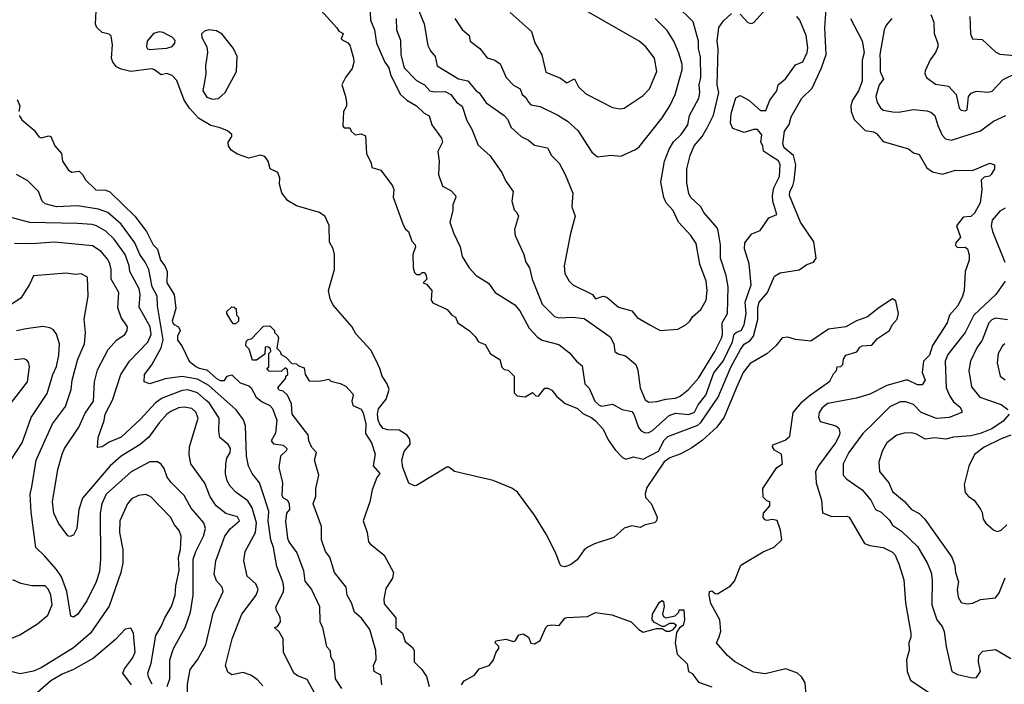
# Model space of a CAD drawing. Extents: x 1793424 to 1900092, y 321114 to 470632.
# Tile 81 of 256: x 1831512 to 1836681, y 413677 to 417168. Entities that reach past the tile are written whole.
import ezdxf

# ---------------------------------------------------------------- set-up
doc = ezdxf.new("R2010")
doc.units = 0

msp = doc.modelspace()

# ---------------------------------------------------------------- linework, layer by layer
at = {"layer": '0CON05XD'}
for points in [[(1835183.9, 413926.1), (1835193.2, 413956.8), (1835187.5, 414015), (1835140.7, 414100.7), (1835131.5, 414145), (1835133.3, 414165), (1835145, 414168.5), (1835163.4, 414153.4), (1835175, 414152.5), (1835244.2, 414195), (1835265, 414218.8), (1835297.3, 414302.7), (1835415, 414373.3), (1835472.7, 414397.3), (1835514, 414435), (1835507, 414487), (1835488, 414538), (1835465, 414542), (1835435, 414538), (1835425, 414540), (1835415, 414552.5), (1835416.7, 414575), (1835450, 414615), (1835450, 414635), (1835435, 414640), (1835415, 414660), (1835413.1, 414705), (1835487.5, 414815), (1835517.5, 414835), (1835511.2, 414885), (1835475, 414907.5), (1835464.3, 414925), (1835465.8, 414934.2), (1835531.2, 414958.8), (1835555, 414980), (1835573.3, 415105), (1835619.5, 415160.5), (1835657.4, 415192.6), (1835765, 415269.2), (1835785, 415308), (1835801.2, 415325), (1835803.3, 415345), (1835823, 415347), (1835833, 415357), (1835837.5, 415385), (1835849.4, 415405), (1835906.4, 415423.6), (1835922.8, 415447.2), (1835935, 415454.4), (1835985, 415458.6), (1836015, 415492.5), (1836079.2, 415535), (1836091.9, 415565), (1836119.4, 415595), (1836125.6, 415625), (1836111.7, 415691.7), (1836095, 415702.5), (1836022.5, 415655), (1835963.6, 415606.4), (1835905, 415586.7), (1835850, 415555), (1835758.3, 415541.7), (1835665, 415478.8), (1835585, 415488.8), (1835545, 415500), (1835515, 415496.2), (1835482, 415455), (1835435, 415412.5), (1835347.4, 415362.6), (1835310, 415315), (1835275, 415236.2), (1835210, 415080), (1835172.4, 415027.6), (1835095, 414956.9), (1835041.5, 414918.5), (1834982.4, 414887.6), (1834925, 414866.7), (1834895, 414845.5), (1834805, 414711.2), (1834795, 414680), (1834797.9, 414657.9), (1834826.7, 414626.7), (1834858.2, 414555), (1834855.6, 414535), (1834845, 414525.7), (1834796.1, 414513.9), (1834769.3, 414500.7), (1834725, 414510), (1834685, 414496.7), (1834631.2, 414448.8), (1834530, 414415), (1834495, 414396.7), (1834475, 414383.3), (1834439.1, 414330.9), (1834403.8, 414305), (1834374.3, 414294.3), (1834357, 414297), (1834349.2, 414305), (1834326.6, 414366.6), (1834275.4, 414465.4), (1834215, 414566.2), (1834126.3, 414686.3), (1834096.3, 414706.3), (1833998.2, 414748.2), (1833794.2, 414794.2), (1833765, 414816.7), (1833755, 414816.7), (1833595, 414721.2), (1833585, 414718.8), (1833554.3, 414734.3), (1833524.4, 414815), (1833518.6, 414855), (1833530.3, 414899.7), (1833561.7, 414938.3), (1833561.2, 414965), (1833546.7, 414985), (1833505, 415011.2), (1833444.2, 415014.2), (1833421.1, 415021.1), (1833403.1, 415043.1), (1833394.5, 415065), (1833390.5, 415095), (1833395, 415123.3), (1833435.7, 415175), (1833451.2, 415225), (1833442, 415255), (1833414.6, 415294.6), (1833403.5, 415335), (1833381.4, 415381.4), (1833355, 415432), (1833277.6, 415517.6), (1833255, 415556.2), (1833158.5, 415668.5), (1833141.8, 415701.8), (1833134, 415745), (1833165.3, 415855), (1833164.5, 415935), (1833158, 415965), (1833138.8, 415998.8), (1833136.4, 416086.4), (1833115, 416133.8), (1833086.7, 416155), (1832965, 416189.4), (1832918, 416218), (1832888.6, 416258.6), (1832875.7, 416304.3), (1832877.1, 416335), (1832868, 416365), (1832827.5, 416385), (1832816.7, 416425), (1832799.3, 416449.3), (1832776.4, 416456.4), (1832715, 416440.6), (1832655, 416461.1), (1832623, 416483), (1832607.5, 416505), (1832607.1, 416525), (1832625.8, 416555), (1832625.5, 416565.5), (1832603.4, 416583.4), (1832565, 416600), (1832515, 416612), (1832450.7, 416650.7), (1832403.1, 416703.1), (1832376, 416745), (1832337.9, 416847.9), (1832313.3, 416875), (1832285, 416886), (1832255, 416878), (1832220, 416905), (1832205, 416909.4), (1832095, 416895.4), (1832045, 416907.5), (1832020.9, 416920.9), (1832001.1, 416945), (1831993.5, 416965), (1831998.8, 417035), (1831991.7, 417081.7), (1831981.7, 417091.7), (1831945, 417100), (1831917, 417127), (1831910, 417145), (1831913.3, 417215)], [(1833092.5, 417217.5), (1833177.5, 417125), (1833187, 417107), (1833210, 417095), (1833200, 417065), (1833235, 417046), (1833245, 417033.3), (1833264.2, 416965), (1833266, 416945), (1833257.7, 416912.3), (1833222.5, 416865), (1833202.5, 416825), (1833221.7, 416771.7), (1833227.5, 416735), (1833227, 416713), (1833212.5, 416685), (1833208.3, 416608.3), (1833215, 416600), (1833245, 416600), (1833251.7, 416581.7), (1833273, 416563), (1833305, 416567.5), (1833328.3, 416558.3), (1833332.5, 416465), (1833357.5, 416415), (1833361.7, 416391.7), (1833408.3, 416378.3), (1833470, 416295), (1833476, 416276), (1833473.3, 416235), (1833525, 416090), (1833537, 416067), (1833552.5, 416055), (1833570, 416005), (1833587.5, 415985), (1833590, 415975), (1833576.7, 415935), (1833577.5, 415865), (1833585, 415840), (1833595, 415830), (1833615, 415830), (1833625, 415840), (1833635, 415840), (1833645, 415830), (1833650, 415805), (1833630, 415785), (1833648.3, 415778.3), (1833676.7, 415745), (1833672.5, 415695), (1833680.7, 415680.7), (1833756.1, 415646.1), (1833780, 415615), (1833800, 415605), (1833812.5, 415575), (1833873, 415533), (1833903, 415503), (1833920, 415475), (1833955, 415462.5), (1833983.6, 415413.6), (1834033, 415383), (1834043, 415343), (1834055, 415330), (1834076.1, 415326.1), (1834107.5, 415295), (1834108.3, 415208.3), (1834123, 415193), (1834165, 415187.5), (1834205, 415210), (1834221.7, 415191.7), (1834235, 415190), (1834268.3, 415231.7), (1834285, 415232.5), (1834305, 415222.5), (1834330.7, 415190.7), (1834375, 415152.5), (1834440, 415125), (1834469.3, 415099.3), (1834515, 415076.7), (1834535, 415060), (1834575, 415017.5), (1834601.7, 414961.7), (1834638.3, 414908.3), (1834677.7, 414867.7), (1834695, 414858.8), (1834735, 414871.2), (1834785, 414860), (1834865, 414901.8), (1834895, 414959.2), (1834915, 414978.9), (1835071.5, 415038.5), (1835088.5, 415051.5), (1835179.2, 415185), (1835245, 415343.5), (1835296.1, 415435), (1835316, 415464), (1835345, 415481.8), (1835365, 415505.6), (1835387.7, 415592.3), (1835387.8, 415655), (1835393.8, 415685), (1835437.3, 415735), (1835475, 415820), (1835505, 415838.1), (1835605, 415854.3), (1835645, 415882.5), (1835678.8, 415895), (1835694, 415915), (1835680.7, 416000.7), (1835611.5, 416105), (1835553.3, 416245), (1835554.5, 416265), (1835571.5, 416295), (1835577.4, 416322.6), (1835586.5, 416405), (1835574.4, 416455), (1835525.8, 416495), (1835518.6, 416515), (1835526.8, 416583.2), (1835552.7, 416617.3), (1835563, 416657), (1835619.2, 416755), (1835672.1, 416807.9), (1835722, 416915), (1835745.8, 416985), (1835738.7, 417125), (1835746.1, 417223.9)], [(1833350, 417245), (1833354.3, 417165), (1833375.5, 417115), (1833385.5, 417045), (1833429.5, 416945), (1833450.6, 416915), (1833461.1, 416875), (1833510.6, 416775), (1833545, 416745.7), (1833595.8, 416715), (1833635, 416677.5), (1833662.7, 416662.7), (1833676.7, 416615), (1833726.2, 416545), (1833731.2, 416525), (1833707.5, 416475), (1833714.2, 416425), (1833710, 416355), (1833732.7, 416292.7), (1833775, 416271.2), (1833800, 416245), (1833802.5, 416235), (1833786.7, 416195), (1833786.7, 416165), (1833770, 416105), (1833789.1, 416049.1), (1833825.4, 415975), (1833834.6, 415924.6), (1833871.4, 415865), (1833908, 415825), (1833973.2, 415783.2), (1834008.8, 415735), (1834110.9, 415670.9), (1834137.8, 415637.8), (1834187.7, 415547.7), (1834230.6, 415500.6), (1834255, 415484.3), (1834342.1, 415462.1), (1834398.7, 415418.7), (1834434.6, 415374.6), (1834465, 415350), (1834479.6, 415255), (1834501.7, 415231.7), (1834532.3, 415165), (1834555, 415143.3), (1834567.9, 415137.9), (1834625, 415147.8), (1834675, 415120.6), (1834725, 415110), (1834736.5, 415095), (1834760.5, 415025), (1834775, 415007.5), (1834795, 414998.6), (1834815, 414999.2), (1834835, 415009.2), (1834921.3, 415088.7), (1834955, 415100.4), (1835025, 415093.3), (1835054.1, 415105.9), (1835073.8, 415145), (1835113.7, 415196.3), (1835156.7, 415313.3), (1835205.6, 415374.4), (1835253.6, 415476.4), (1835263.6, 415516.4), (1835275, 415526.7), (1835300.5, 415535), (1835315.4, 415565), (1835325.5, 415625), (1835320, 415685), (1835353.1, 415775), (1835342.5, 415885), (1835318, 415965), (1835318.8, 415995), (1835355, 416042.5), (1835399.3, 416060.7), (1835445, 416126.7), (1835487.5, 416145), (1835466.5, 416215), (1835464.5, 416245), (1835471.8, 416285), (1835500.9, 416345), (1835505.4, 416405), (1835495.8, 416425.8), (1835453.4, 416453.4), (1835416.9, 416476.9), (1835414.2, 416505), (1835402.9, 416525), (1835407.5, 416562.5), (1835385, 416590.4), (1835365, 416590.9), (1835315, 416576.2), (1835255.8, 416595.8), (1835244.4, 416624.4), (1835246.5, 416675), (1835272.6, 416757.4), (1835295, 416770), (1835340, 416745), (1835401.7, 416691.7), (1835429.3, 416690.7), (1835450, 416745), (1835487.5, 416795), (1835494.5, 416825.5), (1835533.4, 416856.6), (1835585, 416930.6), (1835624.3, 416945.7), (1835647.1, 416995), (1835650.5, 417020.5), (1835640.5, 417085), (1835607.5, 417165), (1835592.9, 417185)], [(1833607.1, 417215), (1833635.4, 417145.4), (1833655, 417032.5), (1833668, 417005), (1833694.2, 416975), (1833704, 416925), (1833815, 416856.9), (1833865, 416846.7), (1833908.8, 416795), (1833925, 416784), (1833960.6, 416730.6), (1834056, 416665), (1834072.5, 416645), (1834092.1, 416602.1), (1834144.5, 416554.5), (1834183.3, 416535), (1834215, 416509.2), (1834283.8, 416495), (1834304.4, 416454.4), (1834344, 416415), (1834375.7, 416355), (1834416.4, 416256.4), (1834410, 416185), (1834428, 416135), (1834403.8, 416045), (1834370, 415875), (1834373.8, 415835), (1834396.2, 415795), (1834416.7, 415775), (1834520, 415725), (1834535, 415701.2), (1834575, 415715.5), (1834595, 415710), (1834655, 415658), (1834725, 415638.8), (1834753.6, 415603.6), (1834820, 415565), (1834875, 415535.6), (1834967.6, 415542.4), (1835008.8, 415565), (1835031.2, 415585), (1835045, 415606.7), (1835088.8, 415645), (1835115.5, 415694.5), (1835121.4, 415745), (1835115.8, 415794.2), (1835083.2, 415883.2), (1835063, 415993), (1835036.2, 416035), (1834970, 416105), (1834942, 416165), (1834905.9, 416205.9), (1834894.3, 416234.3), (1834878.6, 416315), (1834897.8, 416425), (1834922.2, 416487.8), (1834945, 416526.2), (1834985, 416564.3), (1835020.5, 416615), (1835028.5, 416665), (1835077.5, 416755), (1835082.7, 416785), (1835079.5, 416825), (1835088.5, 416865), (1835086.4, 416973.6), (1835076.4, 417015), (1835075.5, 417055), (1835047.4, 417157.4), (1834958.8, 417245)], [(1834665, 416700), (1834685, 416703.8), (1834785, 416769.2), (1834818, 416805), (1834856.9, 416895), (1834844.3, 416965), (1834800, 417025), (1834765, 417054.4), (1834486.7, 417215)], [(1835295, 417196.7), (1835335, 417153.3), (1835355, 417147.5), (1835367.5, 417155), (1835442.3, 417237.7)], [(1836500, 417185), (1836504.2, 417094.2), (1836515, 417067.5), (1836565, 417063.8), (1836637.7, 416997.7), (1836657.3, 416987.3), (1836735, 416980), (1836805, 417011.2), (1836873.3, 417055), (1836928.9, 417151.1), (1837025, 417214.3)], [(1833487.8, 417175), (1833491.1, 417115), (1833510.9, 417060.9), (1833513.3, 416983.3), (1833530, 416915), (1833595, 416849.2), (1833638, 416825), (1833664.5, 416794.5), (1833688.2, 416788.2), (1833745, 416790.5), (1833775, 416775.6), (1833805, 416734.2), (1833835, 416714), (1833858.9, 416638.9), (1833886.7, 416593.3), (1833919.5, 416509.5), (1833980, 416455), (1834043.3, 416365), (1834065, 416320), (1834102.5, 416265), (1834096.7, 416215), (1834108.3, 416168.3), (1834122.5, 416155), (1834130, 416135), (1834110, 416065), (1834113.3, 416035), (1834158.8, 415935), (1834168.8, 415895), (1834188, 415865), (1834202.5, 415805), (1834255, 415673.3), (1834319.7, 415609.7), (1834345, 415602.5), (1834415, 415606), (1834475, 415598), (1834611.7, 415501.7), (1834631.1, 415465), (1834636.7, 415425), (1834653.4, 415413.4), (1834693.1, 415403.1), (1834746.1, 415356.1), (1834757.7, 415327.7), (1834769.2, 415235), (1834795, 415172), (1834815, 415158.8), (1834856.8, 415163.2), (1834904.6, 415175.4), (1834955, 415179.5), (1834979.2, 415190.8), (1835024.1, 415225.9), (1835075, 415284.2), (1835162.1, 415425), (1835197.1, 415495), (1835202.5, 415515), (1835200.4, 415575), (1835227.5, 415625), (1835231.1, 415765), (1835220.5, 415825), (1835191.5, 415915), (1835191.5, 415985), (1835179.6, 416059.6), (1835173.1, 416075), (1835104.2, 416155), (1835087.5, 416185), (1835034.4, 416235), (1835024.4, 416255), (1835015, 416310), (1835014.4, 416385), (1835032.9, 416455), (1835053.1, 416505), (1835095, 416554), (1835120.7, 416600.7), (1835155, 416666.7), (1835182.5, 416785), (1835174.5, 416825.5), (1835178.5, 417015), (1835173.1, 417055), (1835182.5, 417127.5), (1835207.9, 417162.1), (1835248.8, 417201.2)], [(1833796, 417175), (1833835.9, 417115.9), (1833872.5, 417085), (1833877.5, 417055), (1833927, 417017), (1833967, 416967), (1834005.8, 416955.8), (1834035, 416936.7), (1834066.2, 416865), (1834104.2, 416824.2), (1834140, 416805), (1834150, 416775), (1834169.3, 416759.3), (1834183.3, 416735)], [(1834086.7, 417205), (1834182.3, 417122.3), (1834198.8, 417105), (1834216.4, 417046.4), (1834253.9, 416983.9), (1834275, 416892.5), (1834350.7, 416860.7), (1834385, 416836.7), (1834425, 416856.7), (1834445.8, 416815), (1834485, 416778.6), (1834625, 416706.2), (1834665, 416700)], [(1834183.3, 416735), (1834195, 416721.2), (1834245, 416711.2), (1834337, 416667), (1834388.8, 416635), (1834442, 416585), (1834515, 416471.2), (1834545, 416447.5), (1834615, 416456.7), (1834668.3, 416451.7), (1834745, 416486.7), (1834765, 416500), (1834885, 416652), (1834926, 416715), (1834954.2, 416775), (1834990, 416905), (1834990, 416935), (1834972.2, 416992.2), (1834945.8, 417055), (1834910.7, 417110.7), (1834848, 417175)], [(1835874.4, 417175), (1835935, 417057.5), (1835945.3, 416995), (1835935.4, 416955), (1835934.3, 416845), (1835916.5, 416795), (1835885, 416744.4), (1835875.8, 416715), (1835878.1, 416685), (1835893.6, 416643.6), (1835951.2, 416585), (1835995, 416579.1), (1836010.5, 416570.5), (1836045, 416528), (1836178.8, 416488.8), (1836205, 416469.2), (1836235, 416460), (1836275, 416390), (1836305, 416368.6), (1836356.1, 416356.1), (1836425, 416377.8), (1836514.2, 416375.8), (1836605, 416413.8), (1836630, 416405), (1836630, 416385), (1836612.5, 416355), (1836603.8, 416346.2), (1836575, 416340.8), (1836560, 416325), (1836562.9, 416275), (1836554.5, 416205.5), (1836525, 416152.5), (1836505, 416133.3), (1836465, 416130), (1836430, 416085), (1836451.2, 416025), (1836426.2, 415995), (1836425, 415982.5), (1836435, 415972), (1836475, 415973.3), (1836487.5, 415965), (1836497, 415933), (1836496.7, 415905), (1836476, 415845), (1836470.6, 415745), (1836462.5, 415715), (1836438.1, 415665), (1836393.1, 415615), (1836381.1, 415575), (1836304, 415456), (1836289.2, 415405), (1836257.5, 415375), (1836250, 415315), (1836266.7, 415275), (1836250.7, 415249.3), (1836225, 415250), (1836175, 415274), (1836163.9, 415273.9), (1836065, 415245.6), (1835975, 415200.4), (1835905, 415179.1), (1835755, 415152.5), (1835725, 415128.6), (1835708.6, 415105), (1835705, 415080), (1835715, 415058), (1835796.2, 415035), (1835812.2, 415022.2), (1835817.9, 414997.9), (1835815, 414981.2), (1835795, 414945.8), (1835705.8, 414825), (1835690, 414795), (1835693.1, 414735), (1835722, 414645), (1835727.5, 414577.5), (1835775, 414557.5), (1835855, 414560), (1835866.7, 414555), (1835947, 414417), (1835975, 414406.7), (1836045, 414396), (1836095, 414370.8), (1836108.6, 414355), (1836130, 414305), (1836154, 414225), (1836162.9, 414105), (1836190.8, 413945), (1836191.2, 413925), (1836180, 413895), (1836181.2, 413855), (1836167.5, 413805), (1836170.8, 413745), (1836188.8, 413698.8), (1836295, 413627.1)], [(1836091.4, 417175), (1836061.1, 417138.9), (1836050.6, 417115), (1836028.2, 416985), (1836029.2, 416949.2), (1836029.1, 416895), (1836047.1, 416855), (1836024.6, 416825), (1836007.5, 416765), (1836013, 416733), (1836030.8, 416705), (1836045, 416693.1), (1836095.6, 416684.4), (1836125, 416682.9), (1836205, 416695.8), (1836275, 416689.2), (1836295, 416682), (1836315.8, 416665), (1836331.7, 416611.7), (1836355, 416561.2), (1836372.2, 416542.2), (1836404.4, 416534.4), (1836556.4, 416583.6), (1836625, 416634.4), (1836688.8, 416665)], [(1836296, 417195), (1836310.8, 417155), (1836313.8, 417095), (1836333, 417043), (1836332.5, 417025), (1836320, 416995), (1836292.7, 416957.3), (1836265, 416900), (1836264, 416885), (1836273.3, 416865), (1836319.5, 416829.5), (1836388.3, 416818.3), (1836429.2, 416775), (1836445, 416702.5), (1836455, 416693.3), (1836475, 416690), (1836486.7, 416695), (1836493.8, 416765), (1836507.7, 416782.3), (1836535, 416792.5), (1836595, 416787.1), (1836618.3, 416791.7), (1836675, 416854.4), (1836743.4, 416886.6)], [(1832525, 416750), (1832555, 416753.3), (1832590, 416785), (1832650, 416895), (1832654, 416975), (1832635, 417016.7), (1832575, 417091.2), (1832545, 417108.8), (1832505, 417114), (1832482.3, 417107.7), (1832467, 417093), (1832468.8, 417075), (1832494, 417025), (1832498.8, 416995), (1832488, 416925), (1832488.8, 416881.2), (1832472.9, 416795), (1832495, 416761.2), (1832525, 416750)], [(1832195, 417011.9), (1832235, 417014.5), (1832285, 417018.6), (1832312.7, 417027.3), (1832326.2, 417045), (1832327.7, 417057.7), (1832313.8, 417075), (1832265, 417101.4), (1832244.1, 417104.1), (1832215, 417095.7), (1832181.9, 417055), (1832178, 417025), (1832183.8, 417015), (1832195, 417011.9)], [(1831498, 416748), (1831513.5, 416715), (1831508.1, 416685)], [(1831508.9, 416665), (1831522.5, 416642.5), (1831587.6, 416587.6), (1831612.1, 416552.1), (1831625, 416546.7), (1831665, 416557.5), (1831675.8, 416555), (1831695.7, 416505), (1831731.2, 416465), (1831736.7, 416425), (1831768.3, 416378.3), (1831785, 416366.7), (1831825, 416372.5), (1831842.5, 416355), (1831857, 416327), (1831912.5, 416275), (1831965, 416273.3), (1831985, 416263.3), (1832116.2, 416136.2), (1832177.1, 416055), (1832212, 415985), (1832235, 415963.3), (1832251.3, 415905), (1832273.8, 415875), (1832286.4, 415845), (1832284.6, 415785), (1832323.5, 415725), (1832331.5, 415651.5), (1832312.1, 415585), (1832319.1, 415569.1), (1832345, 415554.2), (1832354.3, 415535), (1832340.8, 415505), (1832340, 415485), (1832364.2, 415454.2), (1832402, 415375), (1832436.9, 415346.9), (1832455, 415336.9), (1832495, 415328.2), (1832545, 415282.5), (1832565, 415272.5), (1832587, 415273), (1832600.8, 415295), (1832625, 415303.3), (1832669.6, 415259.6), (1832715.8, 415245), (1832727.1, 415235), (1832754, 415185), (1832785, 415160), (1832825, 415140.8), (1832839.2, 415125), (1832862.9, 415065), (1832855.4, 414995.4), (1832833.1, 414955), (1832845, 414940.8), (1832895, 414932.7), (1832914.4, 414915), (1832912.9, 414905), (1832881.4, 414875), (1832872.7, 414815), (1832891.8, 414735), (1832888.3, 414668.3), (1832896.2, 414656.2), (1832918.1, 414645), (1832927.3, 414625), (1832928, 414595), (1832912.7, 414575), (1832907.6, 414532.4), (1832918.8, 414445), (1832925.4, 414425.4), (1832967.6, 414367.6), (1833002.9, 414275), (1833008.3, 414218.3), (1833043.8, 414175), (1833086, 414085), (1833087.3, 414007.3), (1833101.2, 413975), (1833122.5, 413875), (1833142.2, 413855), (1833143, 413823), (1833161.2, 413791.2), (1833168.6, 413705), (1833201.9, 413655)], [(1833095, 413568.8), (1833021.7, 413701.7), (1832970.9, 413720.9), (1832952, 413735), (1832897.5, 413845), (1832895.9, 413915.9), (1832875, 413952.5), (1832850, 413975), (1832865, 413980), (1832881.4, 414005), (1832879.3, 414029.3), (1832860, 414065), (1832857, 414083), (1832897, 414163), (1832898.9, 414185), (1832893.3, 414215), (1832862.9, 414295), (1832844.3, 414395), (1832831.1, 414435), (1832816.6, 414535), (1832819.6, 414585), (1832796.5, 414656.5), (1832771.4, 414735), (1832732.5, 414785), (1832712.8, 414822.8), (1832703.1, 414875), (1832697.5, 415035), (1832686.6, 415066.6), (1832648.3, 415118.3), (1832505, 415246.9), (1832445, 415280), (1832365, 415294.1), (1832275, 415282.2), (1832195, 415256), (1832166, 415266), (1832168, 415305), (1832205.6, 415355), (1832255.2, 415444.8), (1832266.2, 415486.2), (1832235.5, 415664.5), (1832233.5, 415715), (1832207.9, 415765), (1832189.5, 415855), (1832171.5, 415895), (1832143.1, 415935), (1832117.1, 415995), (1832045, 416094.4), (1831975, 416154.5), (1831925, 416171.8), (1831815, 416190.4), (1831705.6, 416185.6), (1831645, 416200.8), (1831630, 416215), (1831611.2, 416265), (1831555, 416321.2), (1831495, 416354)], [(1836685, 416178.2), (1836658.7, 416161.3)], [(1832789.2, 413669.2), (1832760.2, 413700.2), (1832725.3, 413725.3), (1832685, 413738.1), (1832625, 413727.5), (1832605, 413740), (1832593.3, 413775), (1832627.1, 413915), (1832678.1, 414045), (1832752.9, 414145), (1832764.2, 414175), (1832752, 414205), (1832706, 414245), (1832688, 414325), (1832695.8, 414375), (1832750.4, 414475), (1832754.7, 414525), (1832733.3, 414603.3), (1832710.2, 414640.2), (1832648, 414685), (1832617, 414717), (1832601.9, 414745), (1832592.6, 414782.6), (1832593.5, 414835), (1832599.5, 414865), (1832616.5, 414895), (1832618.6, 414915), (1832606.6, 414936.6), (1832563, 414973), (1832556.9, 415005), (1832559.4, 415075), (1832506.9, 415155), (1832491.7, 415168.3), (1832445, 415208.5), (1832395, 415222.9), (1832365, 415219.6), (1832260.6, 415179.4), (1832225, 415155.7), (1832145, 415068.6), (1832045, 414975.6), (1831982, 414948), (1831945, 414924), (1831920, 414920), (1831924.1, 414974.1), (1831955, 415062.5), (1831960.6, 415095), (1832000.2, 415169.8), (1832043.1, 415305), (1832088.6, 415375), (1832185, 415474.2), (1832201.5, 415515), (1832196.4, 415555), (1832138.7, 415658.7), (1832143.8, 415725), (1832140, 415755), (1832090, 415845), (1832086.7, 415875), (1832065.5, 415935), (1832007.8, 416015), (1831965, 416057.8), (1831915, 416085.5), (1831892.6, 416092.6), (1831815, 416097.5), (1831565, 416102.5), (1831452.5, 416132.5)], [(1836658.7, 416161.3), (1836617.1, 416115), (1836613.1, 416085), (1836618.9, 416055), (1836683.5, 415893.5)], [(1832392.4, 413552.4), (1832392.6, 413677.4), (1832407.5, 413755), (1832445.7, 413805), (1832490, 413885), (1832528.7, 414051.3), (1832580, 414165), (1832575, 414187.5), (1832545, 414220), (1832533.1, 414255), (1832541.4, 414325), (1832588.6, 414455), (1832616.8, 414493.2), (1832666, 414535), (1832655, 414555.8), (1832595, 414574.3), (1832544.3, 414615), (1832512, 414662), (1832483.7, 414733.7), (1832410.8, 414835), (1832401.7, 414881.7), (1832404.4, 414925), (1832448.9, 415075), (1832437, 415107), (1832415, 415125.7), (1832375, 415133.5), (1832345, 415128.9), (1832305, 415109.5), (1832284.3, 415095), (1832245, 415050.8), (1832190, 414975), (1832145, 414936.9), (1832044.7, 414875.3), (1831986.9, 414825), (1831842.5, 414655), (1831821.9, 414595), (1831812, 414495), (1831795, 414460), (1831775, 414453.8), (1831765, 414456.7), (1831715, 414523.3), (1831691.4, 414575), (1831684.3, 414635), (1831712.2, 414805), (1831734.4, 414885), (1831747.1, 414915), (1831823, 415027), (1831855, 415100.8), (1831899.1, 415165), (1831905.6, 415265), (1831920.6, 415329.4), (1831977.1, 415435), (1832021.2, 415485), (1832063.8, 415515), (1832076, 415535), (1832077.5, 415555), (1832045, 415604.2), (1832026.9, 415655), (1832033.1, 415735), (1831992.1, 415805), (1831992.2, 415855), (1831985.5, 415885), (1831975, 415907.5), (1831940.6, 415950.6), (1831895, 415980.6), (1831695, 416000), (1831575, 415990.6), (1831485, 415992.9)], [(1832306.9, 414736.9), (1832286.9, 414765), (1832270.3, 414810.3), (1832255, 414833.8), (1832235, 414846.2), (1832195, 414845.6), (1832097, 414793), (1831965.6, 414675), (1831943.1, 414625), (1831934.4, 414575), (1831935.6, 414335), (1831930.7, 414269.3), (1831913.3, 414215), (1831865.4, 414114.6), (1831818, 414045), (1831795, 414030), (1831781.2, 414035), (1831760, 414165), (1831731.2, 414241.2), (1831705, 414280.8), (1831642.4, 414352.4), (1831596, 414395), (1831571.7, 414581.7), (1831567.8, 414675), (1831575.6, 414715), (1831598.6, 414855), (1831684.3, 415045), (1831753.2, 415136.8), (1831781.9, 415225), (1831787.5, 415275), (1831817.5, 415385), (1831852.5, 415465), (1831857.1, 415525), (1831850.8, 415595), (1831871.2, 415715), (1831868.8, 415815), (1831835, 415833.3), (1831805, 415830), (1831756, 415836), (1831585, 415822.5), (1831563.6, 415776.4), (1831517.5, 415705), (1831405, 415632)], [(1836685.8, 415794.2), (1836636.2, 415725), (1836520.6, 415615), (1836476.7, 415525), (1836385, 415410), (1836370.5, 415375), (1836376.7, 415235), (1836395, 415190), (1836415, 415160.8), (1836447.5, 415135), (1836458.8, 415115), (1836457.5, 415105), (1836391.3, 415078.7), (1836325, 415072.3), (1836244, 415104), (1836205, 415147.3), (1836165, 415160), (1836135, 415160.5), (1836081.2, 415135), (1835992.8, 415047.2), (1835938.6, 414995), (1835864.4, 414895), (1835835.8, 414835), (1835836.2, 414775), (1835853.8, 414755), (1835935, 414699.2), (1835980, 414645), (1836005.6, 414595.6), (1836035, 414581.1), (1836079.2, 414539.2), (1836095, 414513.1), (1836141.3, 414481.3), (1836225, 414400.8), (1836277.1, 414315), (1836296.5, 414265), (1836303.1, 414225), (1836300, 414095), (1836327.8, 414015), (1836355, 413981.2), (1836365.8, 413955), (1836376.7, 413875), (1836406.2, 413745), (1836435, 413728), (1836515, 413711.2), (1836535, 413713.3), (1836556.7, 413745), (1836546.7, 413795), (1836548.3, 413828.3), (1836568.3, 413851.7), (1836635, 413860), (1836715, 413813.3)], [(1832645, 415570), (1832635, 415570), (1832625, 415580), (1832600, 415625), (1832600, 415635), (1832625, 415660), (1832638.3, 415658.3), (1832648.3, 415648.3), (1832650, 415615), (1832660, 415605), (1832660, 415585), (1832645, 415570)], [(1833412.5, 413675), (1833407.5, 413725), (1833372.5, 413745), (1833370, 413775), (1833383, 413807), (1833382.5, 413855), (1833350, 413965), (1833306.7, 414025), (1833270, 414055), (1833254.2, 414105), (1833230.6, 414145), (1833226.5, 414186.5), (1833164.3, 414265), (1833140.8, 414345), (1833117.5, 414375), (1833095.8, 414435), (1833096.2, 414505), (1833053.3, 414625), (1833067.5, 414665), (1833067.5, 414705), (1833083.3, 414775), (1833060, 414855), (1833070, 414895), (1833045, 414920), (1833030, 414955), (1833027, 414987), (1833012.5, 415005), (1832943.3, 415095), (1832939.3, 415149.3), (1832917.5, 415195), (1832896.2, 415216.2), (1832875, 415222.5), (1832867.5, 415235), (1832910, 415285), (1832910, 415295), (1832920, 415305), (1832918.3, 415328.3), (1832905, 415340), (1832885, 415320), (1832821.7, 415321.7), (1832810, 415335), (1832820, 415345), (1832820, 415415), (1832830, 415425), (1832828.3, 415438.3), (1832815, 415450), (1832801.7, 415448.3), (1832798.3, 415411.7), (1832755, 415380), (1832735, 415380), (1832717, 415437), (1832700, 415455), (1832701.7, 415478.3), (1832711.7, 415488.3), (1832728.3, 415491.7), (1832791.7, 415558.3), (1832825, 415560), (1832850, 415535), (1832850, 415525), (1832867, 415507), (1832870, 415495), (1832861.7, 415441.7), (1832880, 415425), (1832885, 415410), (1832910, 415395), (1832941.7, 415361.7), (1832965, 415360), (1832975, 415350), (1833005, 415340), (1833010, 415305), (1833031.7, 415271.7), (1833085, 415270), (1833135, 415280), (1833145, 415270), (1833195, 415257.5), (1833225, 415242.5), (1833258.8, 415205), (1833263.3, 415195), (1833256.7, 415165), (1833261.7, 415141.7), (1833305, 415122.5), (1833315, 415102.5), (1833328.5, 415045), (1833326.9, 414995), (1833358.9, 414945), (1833378.6, 414885), (1833368, 414825), (1833402.5, 414785), (1833386.4, 414763.6), (1833362, 414698), (1833351.2, 414635), (1833316.2, 414535), (1833336, 414475), (1833343.8, 414425), (1833352.5, 414415), (1833426.2, 414355), (1833474, 414265), (1833470, 414235), (1833435, 414180), (1833423.6, 414123.6), (1833425, 414100), (1833486.1, 414026.1), (1833487.5, 413975), (1833522.5, 413945), (1833535, 413902.5), (1833575, 413870), (1833582.5, 413855), (1833583.3, 413795), (1833623.9, 413753.9), (1833647.6, 413717.6), (1833661.2, 413665)], [(1836697.9, 415592.1), (1836635, 415599.4), (1836615, 415591.4), (1836600.6, 415575), (1836565.4, 415485), (1836537.8, 415445), (1836503.1, 415375), (1836494.3, 415325), (1836509.1, 415239.1), (1836552, 415185), (1836665, 415147.1), (1836699.7, 415119.7)], [(1831465.8, 414855), (1831524.5, 414945), (1831571.7, 415078.3), (1831656.9, 415205), (1831685.6, 415305), (1831704.5, 415345.5), (1831716.7, 415405), (1831720.6, 415465), (1831705.6, 415515.6), (1831688.9, 415538.9), (1831669.7, 415549.7), (1831634.2, 415555.8), (1831545.6, 415544.4), (1831495, 415533.1)], [(1836684.4, 415465.6), (1836672, 415455), (1836649.2, 415415), (1836644.2, 415365), (1836659.2, 415295), (1836685, 415275.6)], [(1831452, 415135), (1831552.5, 415265), (1831563.8, 415345), (1831558.6, 415368.6), (1831549.5, 415379.5), (1831535, 415386.2), (1831485, 415382)], [(1836706, 415095), (1836675, 415059.4), (1836615, 415019.6), (1836555, 414994.6), (1836505, 414981.8), (1836415, 414975.6), (1836375, 414964.2), (1836315, 414971.2), (1836265, 414964), (1836221.2, 414991.2), (1836195, 414997.5), (1836155, 414995.6), (1836117.5, 414985), (1836063.9, 414946.1), (1836041.4, 414905), (1836022.5, 414845), (1836025.8, 414795), (1836074.4, 414734.4), (1836095, 414688.8), (1836157, 414637), (1836193.8, 414595), (1836234.3, 414574.3), (1836263.8, 414545), (1836405.5, 414345.5), (1836421.1, 414301.1), (1836424.4, 414265), (1836440.6, 414215), (1836434.4, 414175), (1836439.2, 414135), (1836455, 414106.2), (1836485, 414098.8), (1836516.4, 414103.6), (1836557, 414123), (1836635, 414131.2), (1836655, 414156.7), (1836685, 414236.7)], [(1836715.3, 414984.7), (1836664.2, 414965.8), (1836575, 414923.3), (1836525.7, 414884.3), (1836495, 414822.5), (1836470, 414725), (1836476.7, 414685), (1836494.1, 414664.1), (1836522.5, 414645), (1836556, 414596), (1836565, 414580), (1836570, 414545), (1836585, 414522.5), (1836626.4, 414486.4), (1836645, 414480), (1836665, 414486), (1836695, 414514.2)], [(1832286.7, 413665), (1832299.5, 413705), (1832300.9, 413805), (1832320, 413865), (1832380.6, 413975), (1832409.4, 414055), (1832423.1, 414145), (1832423.6, 414335), (1832436.7, 414375), (1832477.5, 414455), (1832486.9, 414495), (1832478.1, 414525), (1832412.4, 414602.4), (1832375, 414668), (1832306.9, 414736.9)], [(1832206.8, 413676.8), (1832187.5, 413715), (1832185.6, 413735), (1832202.1, 413787.9), (1832227.4, 413932.6), (1832255, 413980), (1832273.6, 414026.4), (1832308.9, 414085), (1832328.2, 414145), (1832331.8, 414195), (1832348.5, 414275), (1832345.5, 414345), (1832355.5, 414385), (1832360.5, 414455), (1832349.4, 414485), (1832324.3, 414515), (1832304, 414555), (1832201.2, 414661.2), (1832175, 414674), (1832135, 414669.4), (1832099.7, 414650.3), (1832078, 414625), (1832038.1, 414535), (1832035.5, 414475), (1832054.4, 414385), (1832054.4, 414315), (1832043.5, 414265), (1831982.6, 414087.4), (1831884.6, 413945.4), (1831795, 413868.6), (1831625, 413763.5), (1831585, 413745.6), (1831515, 413732.5), (1831445, 413749.4)], [(1831340, 413865), (1831513.4, 413936.6), (1831605, 413994.3), (1831659.1, 414040.9), (1831682.5, 414095), (1831675.4, 414145.4), (1831662.9, 414175), (1831645, 414194), (1831575, 414194.3), (1831517.3, 414207.3), (1831476.7, 414225)], [(1833830.8, 413675), (1833845.7, 413694.3), (1833900, 413725), (1833925, 413757.5), (1833977.5, 413775), (1833998.3, 413801.7), (1834013.3, 413845), (1834027.5, 413865), (1834027.5, 413875), (1834007.5, 413895), (1834012.5, 413905), (1834065, 413913.3), (1834105, 413902.5), (1834115, 413907.5), (1834132.7, 413937.3), (1834155, 413941.4), (1834184.2, 413925), (1834195, 413892.5), (1834215, 413890), (1834245, 413907.5), (1834273.8, 413975), (1834285, 413986), (1834305, 413990), (1834345, 413985.8), (1834374.2, 414025), (1834385, 414028.5), (1834493.8, 414033.8), (1834535, 414054.5), (1834621.3, 414041.3), (1834722.5, 414005), (1834762.5, 413965), (1834785, 413951.2), (1834855, 413970), (1834885, 413970), (1834906.7, 413956.7), (1834925, 413956.2), (1834942.5, 413965), (1834960, 413985), (1834947, 413997), (1834923, 413997), (1834895, 413980), (1834885, 413980), (1834845, 414001.2), (1834832.5, 414015), (1834834.4, 414045), (1834871.7, 414108.3), (1834885, 414117.5), (1834891.7, 414111.7), (1834896.4, 414086.4), (1834886.7, 414045), (1834892.3, 414032.3), (1834905, 414026.7), (1834953.9, 414036.1), (1834972.5, 414055), (1834975, 414067.5), (1834998.3, 414068.3), (1835002.5, 414015), (1834996, 413985), (1834976.4, 413973.6), (1834961.2, 413948.8), (1834954.2, 413895), (1834963.8, 413835), (1835015.8, 413785), (1835022.5, 413745), (1835043.2, 413733.2), (1835075, 413688), (1835145, 413663.8)], [(1832099.4, 413675), (1832054.3, 413735), (1832061.7, 413758.3), (1832105, 413814), (1832118.9, 413845), (1832110, 413945), (1832095, 413972.5), (1832065, 413966.7), (1832015, 413912), (1831898.8, 413815), (1831795, 413754.4), (1831735, 413730.9), (1831675.7, 413695), (1831494.2, 413535.8)], [(1835646, 413555), (1835636, 413685), (1835618.8, 413715), (1835595, 413736.2), (1835535, 413757.5), (1835425, 413731.4), (1835365, 413740), (1835265, 413796.2), (1835228.8, 413828.8), (1835170, 413895), (1835183.9, 413926.1)]]:
    msp.add_lwpolyline(points, dxfattribs=at)

doc.saveas('drawing.dxf')
